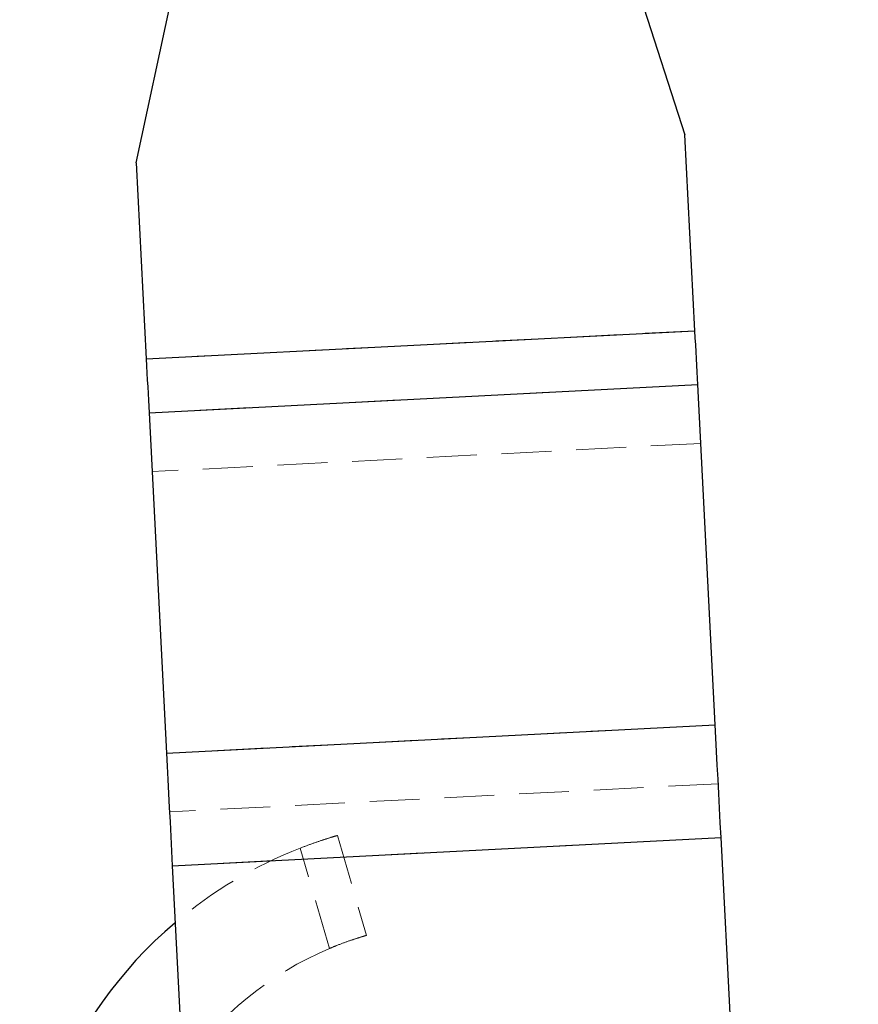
# Model space of a CAD drawing. Header units: millimetres. Extents: x 21 to 401, y 14 to 292.
# Tile 14 of 52: x 199 to 220, y 230 to 255. Entities that reach past the tile are written whole.
import ezdxf

# ---------------------------------------------------------------- set-up
doc = ezdxf.new("R2010")
doc.units = ezdxf.units.MM
doc.linetypes.add('HIDDEN', pattern=[1.905, 1.27, -0.635])
doc.layers.add('FORMATO', color=179, linetype='Continuous')
doc.styles.add('SLDTEXTSTYLE0', font='TXT', dxfattribs={"width": 0.75})
doc.dimstyles.new('SLDDIMSTYLE1', dxfattribs={"dimtxt": 3.5, "dimasz": 3.302, "dimexe": 0, "dimexo": 0.0625, "dimgap": 0.875, "dimtad": 1, "dimdec": 0, "dimrnd": 1e-09, "dimzin": 12, "dimdsep": 46, "dimtxsty": 'SLDTEXTSTYLE0', "dimsah": 1, "dimcen": 0.09, "dimadec": 0, "dimazin": 3, "dimtfac": 1, "dimtdec": 0, "dimtofl": 0, "dimtmove": 0, "dimatfit": 3, "dimfxl": 0, "dimfrac": 2, "dimtolj": 1, "dimtzin": 12, "dimarcsym": 0})

# ---------------------------------------------------------------- blocks, each defined once
blk = doc.blocks.new('_D_4')
at = {"layer": 'FORMATO'}
for p, q in [((213.777, 280.507), (259.956, 280.507)), ((258.956, 280.507), (258.956, 152.297)), ((240.553, 152.297), (259.956, 152.297))]:
    blk.add_line(p, q, dxfattribs=at)
for points in [[(258.956, 280.507), (258.448, 277.205), (259.464, 277.205)], [(258.956, 152.297), (259.464, 155.599), (258.448, 155.599)]]:
    blk.add_solid(points, dxfattribs=at)
at = {"layer": 'FORMATO', "insert": (254.444, 188.793), "char_height": 3.5, "attachment_point": 1, "rotation": 90, "style": 'SLDTEXTSTYLE0'}
blk.add_mtext('128', dxfattribs=at)

msp = doc.modelspace()

# ---------------------------------------------------------------- linework, layer by layer
at = {"color": 7, "linetype": 'Continuous', "lineweight": 25}
for p, q in [((214.384302, 256.132537), (215.693504, 252.08913)), ((201.711948, 251.370752), (202.599849, 255.527044)), ((215.949967, 247.097688), (215.693504, 252.08913)), ((201.711948, 251.370752), (201.968408, 246.37931)), ((201.968408, 246.37931), (215.949967, 247.097688)), ((202.038965, 245.006123), (216.02052, 245.724501)), ((216.465897, 237.056257), (216.02052, 245.724501)), ((202.038965, 245.006123), (202.484338, 236.33788)), ((202.484338, 236.33788), (216.465897, 237.056257)), ((202.631864, 233.466664), (216.61342, 234.185042)), ((217.488416, 217.15522), (216.61342, 234.185042)), ((202.631864, 233.466664), (203.50686, 216.436842))]:
    msp.add_line(p, q, dxfattribs=at)
at = {"color": 7, "linetype": 'HIDDEN', "lineweight": 18}
for p, q in [((215.949967, 247.097688), (201.968408, 246.37931)), ((216.02052, 245.724501), (202.038965, 245.006123)), ((216.09749, 244.22648), (202.115933, 243.508102)), ((216.465897, 237.056257), (202.484338, 236.33788)), ((216.542867, 235.558228), (202.56131, 234.839858)), ((216.61342, 234.185042), (202.631864, 233.466664)), ((206.84038, 234.239833), (207.578941, 231.694834)), ((206.634871, 231.359946), (205.892439, 233.918266))]:
    msp.add_line(p, q, dxfattribs=at)
at = {"color": 7, "linetype": 'Continuous', "lineweight": 25, "flags": 128}
for points in [[(216.02052, 245.724501), (216.012376, 245.882997), (216.003966, 246.046694), (215.995324, 246.214898), (215.986487, 246.386873), (215.977495, 246.561902), (215.968384, 246.739218), (215.959194, 246.918069), (215.949967, 247.097688)], [(201.968408, 246.37931), (201.977639, 246.199692), (201.986826, 246.02084), (201.995938, 245.843524), (202.004931, 245.668502), (202.013767, 245.496521), (202.02241, 245.328324), (202.030822, 245.16462), (202.038965, 245.006123)], [(216.61342, 234.185042), (216.594123, 234.560618), (216.57491, 234.934578), (216.555861, 235.305333), (216.537057, 235.671291), (216.518582, 236.030886), (216.50051, 236.382576), (216.482925, 236.724855), (216.465897, 237.056257)], [(202.484338, 236.33788), (202.501367, 236.006478), (202.518954, 235.664198), (202.537025, 235.312508), (202.555499, 234.952914), (202.574304, 234.586956), (202.593352, 234.2162), (202.612567, 233.842241), (202.631864, 233.466664)]]:
    msp.add_lwpolyline(points, dxfattribs=at)
at = {"color": 7, "linetype": 'HIDDEN', "lineweight": 18}
for radius, start, end in [(11.225, 111.2939094, 130.3156673), (8.575, 112.8797944, 145.5599985)]:
    msp.add_arc((209.968823, 223.459601), radius, start, end, dxfattribs=at)
at = {"color": 7, "linetype": 'Continuous', "lineweight": 25}
msp.add_arc((209.968823, 223.459601), 11.225, 130.3156673, 186.1828324, dxfattribs=at)
at = {"color": 7, "linetype": 'HIDDEN', "lineweight": 18}
for points, knots in [([(205.892439, 233.918266), (205.997526, 233.958143), (206.20771, 234.037901), (206.491829, 234.133484), (206.70784, 234.201026), (206.823691, 234.234999), (206.835612, 234.238452), (206.84038, 234.239833)], [0, 0, 0, 0, 0.214456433, 0.428933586, 0.642969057, 0.8572006, 1, 1, 1, 1]), ([(207.578941, 231.694834), (207.568318, 231.691787), (207.547072, 231.685692), (207.382011, 231.636106), (207.14132, 231.556604), (206.876605, 231.459728), (206.704095, 231.38852), (206.634871, 231.359946)], [0, 0, 0, 0, 0.214375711, 0.42875429, 0.643002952, 0.856744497, 1, 1, 1, 1])]:
    msp.add_open_spline(points, degree=3, knots=knots, dxfattribs=at)

# ---------------------------------------------------------------- dimensions: what is measured, and where the dimension line sits
at = {"layer": 'FORMATO'}
dim = msp.add_linear_dim(base=(258.955898, 152.296781), p1=(212.7773, 280.507291), p2=(239.55281, 152.296781), angle=90, dimstyle='SLDDIMSTYLE1', dxfattribs=at)
dim.commit()
dim.dimension.update_dxf_attribs({"geometry": '_D_4', "text_midpoint": (258.955898, 192.672219), "dimtype": 160})

doc.saveas('drawing.dxf')
